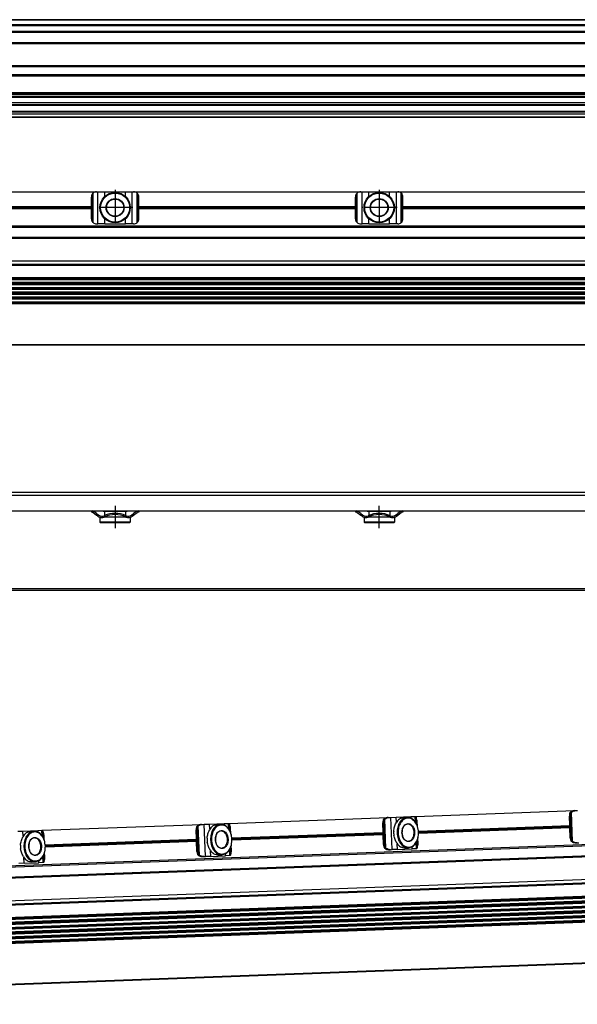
# Model space of a CAD drawing. Header units: millimetres. Extents: x -285 to 2170, y -280 to 203.
# Tile 23 of 32: x 744 to 956, y -252 to 120. Entities that reach past the tile are written whole.
import ezdxf

# ---------------------------------------------------------------- set-up
doc = ezdxf.new("R2010")
doc.units = ezdxf.units.MM
doc.linetypes.add('DOT_CENTER', pattern=[14, 12, -1, 0, -1])
doc.layers.add('1', color=7, linetype='Continuous')

# ---------------------------------------------------------------- blocks, each defined once
blk = doc.blocks.new('REGLA__10', base_point=(445.6, 83.41))
at = {"color": 7, "linetype": 'Continuous'}
for p, q in [((2094.3, 120.41), (543.3, 120.41)), ((554.6, 118.41), (2096.1, 118.41)), ((554.6, 115.91), (2096.1, 115.91)), ((554.6, 111.61), (2096.1, 111.61)), ((554.6, 102.91), (2096.1, 102.91)), ((2096.1, 98.99), (554.6, 98.99)), ((2096.1, 92.69), (554.6, 92.69)), ((554.6, 92.47), (2096.1, 92.47)), ((554.6, 92.43), (2096.1, 92.43)), ((2096.1, 92.09), (554.6, 92.09)), ((2096.1, 91.3), (554.6, 91.3)), ((2096.1, 90.91), (554.6, 90.91)), ((553.73, 85.83), (2090.3, 85.83)), ((2096.1, 88.91), (554.6, 88.91)), ((554.6, 88.13), (2090.3, 88.13)), ((2096.1, 84.71), (456.1, 84.71)), ((456.1, 83.71), (2096.1, 83.71)), ((2096.1, 83.41), (456.1, 83.41)), ((2096.1, 85.42), (543.32, 85.42))]:
    blk.add_line(p, q, dxfattribs=at)
at = {"color": 3, "linetype": 'Continuous'}
for p, q in [((2096.1, 120.21), (543.5, 120.21)), ((554.6, 118.61), (2096.1, 118.61)), ((554.6, 118.21), (2096.1, 118.21)), ((554.6, 116.09), (2096.1, 116.09)), ((554.6, 115.71), (2096.1, 115.71)), ((554.6, 111.81), (2096.1, 111.81)), ((554.6, 111.41), (2096.1, 111.41)), ((554.6, 103.11), (2096.1, 103.11)), ((554.6, 102.71), (2096.1, 102.71)), ((2096.1, 99.49), (554.6, 99.49)), ((554.6, 88.33), (2096.1, 88.33)), ((543.53, 85.63), (2096.1, 85.63))]:
    blk.add_line(p, q, dxfattribs=at)
blk = doc.blocks.new('Regla_G2_cm1540__12', base_point=(445.6, 83.41))
blk.add_blockref('REGLA__10', (445.6, 83.41))
blk = doc.blocks.new('E1', base_point=(626, 100.95))
blk.add_blockref('Regla_G2_cm1540__12', (445.6, 83.41))
blk = doc.blocks.new('REGLA__20', base_point=(445.6, -96.46))
at = {"color": 7, "linetype": 'Continuous'}
for p, q in [((2096.1, -58.46), (456.1, -58.46)), ((456.1, -59.46), (2096.1, -59.46)), ((689.6, -65.46), (771.6, -65.46)), ((771.6, -65.46), (771.6, -65.96)), ((771.6, -65.46), (771.93, -65.46)), ((771.93, -65.96), (771.6, -65.96)), ((771.93, -65.46), (789.27, -65.46)), ((772.23, -66.06), (773.6, -67.08)), ((773.6, -66.46), (772.53, -65.66)), ((773.6, -66.46), (774.4, -67.06)), ((776.1, -65.46), (776.1, -65.71)), ((776.63, -65.71), (776.1, -65.71)), ((776.63, -65.71), (776.63, -67.19)), ((784.58, -65.71), (776.63, -65.71)), ((784.58, -65.71), (784.58, -67.19)), ((785.1, -65.71), (784.58, -65.71)), ((785.1, -65.46), (785.1, -65.71)), ((786.8, -67.06), (787.6, -66.46)), ((788.67, -65.66), (787.6, -66.46)), ((787.6, -67.08), (788.97, -66.06)), ((789.13, -65.96), (788.97, -66.06)), ((789.6, -65.96), (789.13, -65.96)), ((789.27, -65.46), (789.6, -65.46)), ((789.6, -65.46), (789.6, -65.96)), ((789.6, -65.46), (871.6, -65.46)), ((871.6, -65.46), (871.93, -65.46)), ((871.6, -65.46), (871.6, -65.96)), ((871.93, -65.96), (871.6, -65.96)), ((871.93, -65.46), (889.27, -65.46)), ((872.23, -66.06), (873.6, -67.08)), ((873.6, -66.46), (872.53, -65.66)), ((873.6, -66.46), (874.4, -67.06)), ((876.1, -65.46), (876.1, -65.71)), ((876.63, -65.71), (876.1, -65.71)), ((876.63, -65.71), (876.63, -67.19)), ((884.58, -65.71), (876.63, -65.71)), ((884.58, -65.71), (884.58, -67.19)), ((885.1, -65.71), (884.58, -65.71)), ((885.1, -65.46), (885.1, -65.71)), ((886.8, -67.06), (887.6, -66.46)), ((888.67, -65.66), (887.6, -66.46)), ((887.6, -67.08), (888.97, -66.06)), ((889.13, -65.96), (888.97, -66.06)), ((889.6, -65.96), (889.13, -65.96)), ((889.27, -65.46), (889.6, -65.46)), ((889.6, -65.46), (971.6, -65.46)), ((889.6, -65.46), (889.6, -65.96)), ((774.1, -67.46), (773.6, -67.08)), ((774.85, -67.86), (774.85, -69.71)), ((774.9, -67.86), (774.85, -67.86)), ((786.35, -69.71), (774.85, -69.71)), ((775.1, -69.96), (774.85, -69.71)), ((786.1, -69.96), (775.1, -69.96)), ((776.63, -67.86), (776.3, -67.86)), ((776.63, -67.74), (776.63, -67.86)), ((784.58, -67.86), (776.63, -67.86)), ((784.58, -67.74), (784.58, -67.86)), ((784.9, -67.86), (784.58, -67.86)), ((786.1, -69.96), (786.35, -69.71)), ((786.35, -67.86), (786.3, -67.86)), ((786.35, -67.86), (786.35, -69.71)), ((787.1, -67.46), (787.6, -67.08)), ((874.1, -67.46), (873.6, -67.08)), ((874.85, -67.86), (874.85, -69.71)), ((874.9, -67.86), (874.85, -67.86)), ((886.35, -69.71), (874.85, -69.71)), ((875.1, -69.96), (874.85, -69.71)), ((886.1, -69.96), (875.1, -69.96)), ((876.63, -67.86), (876.3, -67.86)), ((876.63, -67.74), (876.63, -67.86)), ((884.58, -67.86), (876.63, -67.86)), ((884.58, -67.74), (884.58, -67.86)), ((884.9, -67.86), (884.58, -67.86)), ((886.1, -69.96), (886.35, -69.71)), ((886.35, -67.86), (886.3, -67.86)), ((886.35, -67.86), (886.35, -69.71)), ((887.1, -67.46), (887.6, -67.08)), ((543.3, -95.46), (2094.3, -95.46))]:
    blk.add_line(p, q, dxfattribs=at)
at = {"color": 3, "linetype": 'Continuous'}
for p, q in [((773.6, -66.46), (773.6, -67.08)), ((787.6, -66.46), (787.6, -67.08)), ((873.6, -66.46), (873.6, -67.08)), ((887.6, -66.46), (887.6, -67.08)), ((2094.3, -94.96), (457.9, -94.96))]:
    blk.add_line(p, q, dxfattribs=at)
at = {"color": 7, "linetype": 'Continuous'}
for centre, radius, start, end in [((771.93, -66.46), 1, 53.1301, 90), ((771.93, -66.46), 0.5, 53.1301, 90), ((780.6, -76.27), 9.91, 66.3625, 113.6375), ((780.6, -76.27), 9.41, 65.256, 114.744), ((789.27, -66.46), 1, 90, 126.8699), ((871.93, -66.46), 1, 53.1301, 90), ((871.93, -66.46), 0.5, 53.1301, 90), ((880.6, -76.27), 9.91, 65.247, 114.753), ((880.6, -76.27), 9.41, 65.256, 114.744), ((889.27, -66.46), 1, 90, 126.8699), ((775.6, -65.46), 2.5, 233.1301, 253.7398), ((775.6, -65.46), 2, 233.1301, 295.1169), ((775.6, -65.46), 2.5, 253.7398, 286.2602), ((775.6, -65.46), 2.5, 286.2602, 295.0781), ((780.6, -76.27), 9.91, 113.6375, 114.753), ((785.6, -65.46), 2.5, 244.9219, 253.7398), ((780.6, -76.27), 9.91, 65.247, 66.3625), ((785.6, -65.46), 2, 244.8831, 306.8699), ((785.6, -65.46), 2.5, 253.7398, 286.2602), ((785.6, -65.46), 2.5, 286.2602, 306.8699), ((875.6, -65.46), 2.5, 233.1301, 253.7398), ((875.6, -65.46), 2, 233.1301, 295.1169), ((875.6, -65.46), 2.5, 253.7398, 286.2602), ((875.6, -65.46), 2.5, 286.2602, 295.0781), ((885.6, -65.46), 2.5, 244.9219, 253.7398), ((885.6, -65.46), 2, 244.8831, 306.8699), ((885.6, -65.46), 2.5, 253.7398, 286.2602), ((885.6, -65.46), 2.5, 286.2602, 306.8699)]:
    blk.add_arc(centre, radius, start, end, dxfattribs=at)
at = {"layer": '1', "color": 2, "linetype": 'DOT_CENTER'}
for p, q in [((780.6, -63.46), (780.6, -71.96)), ((880.6, -71.96), (880.6, -63.46))]:
    blk.add_line(p, q, dxfattribs=at)
blk = doc.blocks.new('Regla_G2_cm1540__21', base_point=(445.6, -96.46))
blk.add_blockref('REGLA__20', (445.6, -96.46))
blk = doc.blocks.new('B1', base_point=(626, -76))
blk.add_blockref('Regla_G2_cm1540__21', (445.6, -96.46))
blk = doc.blocks.new('REGLA__23', base_point=(506.37, -257.01))
at = {"color": 7, "linetype": 'Continuous'}
for p, q in [((1677.08, -165.05), (541.26, -207.14)), ((541.42, -211.54), (1697.03, -168.72)), ((541.69, -211.71), (1691.77, -169.09)), ((537.38, -220.43), (1696.23, -177.49)), ((954.64, -178.81), (955.09, -178.8)), ((955.09, -178.8), (955.7, -178.78)), ((823.65, -183.67), (883.98, -181.43)), ((883.98, -181.43), (884.42, -181.42)), ((884.42, -181.42), (885.04, -181.39)), ((885.04, -181.39), (887.04, -181.32)), ((887.04, -181.32), (892.61, -181.11)), ((889.93, -181.46), (891.23, -181.41)), ((892.61, -181.11), (894.23, -181.05)), ((894.23, -181.05), (894.32, -181.05)), ((894.32, -181.05), (954.64, -178.81)), ((894.63, -181.75), (894.58, -181.58)), ((894.66, -183.75), (894.58, -181.58)), ((894.63, -181.75), (894.7, -183.83)), ((952.73, -184.45), (952.6, -180.89)), ((953.26, -189.07), (952.95, -180.88)), ((1697.59, -183.86), (541.98, -226.68)), ((542.01, -227.37), (1697.62, -184.54)), ((1697.66, -185.69), (542.05, -228.52)), ((752.99, -186.29), (813.32, -184.05)), ((811.41, -189.69), (811.27, -186.13)), ((811.93, -194.31), (811.63, -186.12)), ((813.32, -184.05), (813.76, -184.04)), ((813.76, -184.04), (814.38, -184.01)), ((814.38, -184.01), (816.38, -183.94)), ((816.38, -183.94), (821.94, -183.73)), ((819.26, -184.08), (820.57, -184.03)), ((821.94, -183.73), (823.57, -183.67)), ((823.57, -183.67), (823.65, -183.67)), ((823.96, -184.36), (823.92, -184.2)), ((824, -186.37), (823.92, -184.2)), ((823.96, -184.36), (824.04, -186.45)), ((824.41, -187.3), (824.35, -185.64)), ((882.07, -187.07), (881.94, -183.51)), ((882.59, -191.69), (882.29, -183.5)), ((895.07, -184.68), (895.01, -183.03)), ((895.48, -186.57), (952.73, -184.45)), ((952.76, -185.33), (895.51, -187.45)), ((952.76, -185.33), (952.73, -184.45)), ((952.9, -189.09), (952.76, -185.33)), ((542.07, -229.2), (1697.68, -186.37)), ((542.12, -230.35), (1697.73, -187.52)), ((542.14, -231.03), (1697.75, -188.21)), ((1697.79, -189.36), (542.18, -232.18)), ((743.72, -186.63), (745.71, -186.56)), ((745.71, -186.56), (751.28, -186.35)), ((748.6, -186.7), (749.91, -186.65)), ((751.28, -186.35), (752.9, -186.29)), ((752.9, -186.29), (752.99, -186.29)), ((753.33, -188.99), (753.25, -186.82)), ((753.3, -186.98), (753.25, -186.82)), ((753.3, -186.98), (753.38, -189.07)), ((753.75, -189.92), (753.68, -188.26)), ((754.16, -191.81), (811.41, -189.69)), ((811.44, -190.57), (811.41, -189.69)), ((824.82, -189.19), (882.07, -187.07)), ((882.1, -187.95), (824.85, -190.07)), ((882.1, -187.95), (882.07, -187.07)), ((882.24, -191.71), (882.1, -187.95)), ((895.31, -191.22), (895.24, -189.37)), ((542.21, -232.86), (1697.82, -190.04)), ((1697.86, -191.19), (542.25, -234.01)), ((542.28, -234.69), (1697.89, -191.87)), ((1697.93, -193.02), (542.32, -235.84)), ((1697.96, -193.7), (542.35, -236.53)), ((811.44, -190.57), (754.19, -192.69)), ((811.58, -194.32), (811.44, -190.57)), ((824.33, -195.31), (824.24, -192.94)), ((824.28, -192.86), (824.36, -195.14)), ((824.65, -193.84), (824.58, -191.99)), ((884.43, -193.63), (884.88, -193.61)), ((884.88, -193.61), (885.49, -193.59)), ((887.49, -193.51), (885.49, -193.59)), ((887.49, -193.51), (893.06, -193.31)), ((890.35, -192.96), (891.66, -192.91)), ((894.68, -193.25), (893.06, -193.31)), ((894.77, -193.24), (894.68, -193.25)), ((894.99, -192.69), (894.9, -190.32)), ((894.94, -190.24), (895.02, -192.53)), ((894.99, -192.69), (895.02, -192.53)), ((955.1, -191.01), (955.54, -190.99)), ((955.54, -190.99), (956.16, -190.97)), ((753.67, -197.93), (753.58, -195.56)), ((753.62, -195.47), (753.7, -197.76)), ((753.99, -196.46), (753.92, -194.6)), ((813.77, -196.24), (814.21, -196.23)), ((814.21, -196.23), (814.83, -196.2)), ((816.83, -196.13), (814.83, -196.2)), ((816.83, -196.13), (822.4, -195.92)), ((819.69, -195.57), (821, -195.53)), ((824.02, -195.86), (822.4, -195.92)), ((824.11, -195.86), (824.02, -195.86)), ((824.33, -195.31), (824.36, -195.14)), ((746.16, -198.75), (744.17, -198.82)), ((746.16, -198.75), (751.73, -198.54)), ((749.03, -198.19), (750.34, -198.14)), ((753.36, -198.48), (751.73, -198.54)), ((753.44, -198.48), (753.36, -198.48)), ((753.67, -197.93), (753.7, -197.76)), ((1698.53, -209.29), (542.92, -252.11))]:
    blk.add_line(p, q, dxfattribs=at)
at = {"color": 3, "linetype": 'Continuous'}
for p, q in [((1696.88, -164.82), (541.28, -207.64)), ((541.41, -211.34), (1697.02, -168.52)), ((541.88, -211.6), (1691.62, -168.99)), ((539.6, -221.57), (1698.45, -178.63)), ((541.58, -221.96), (1697.42, -179.13)), ((882.87, -192.79), (882.48, -182.38)), ((883.17, -193.13), (882.75, -182.02)), ((885.49, -193.59), (885.04, -181.39)), ((887.11, -183.26), (887.04, -181.32)), ((892.63, -181.71), (892.61, -181.11)), ((894.31, -183.18), (894.23, -181.05)), ((952.6, -180.89), (952.95, -180.88)), ((953.53, -190.17), (953.15, -179.77)), ((953.83, -190.51), (953.42, -179.4)), ((1697.6, -184.13), (541.99, -226.95)), ((1697.61, -184.27), (542, -227.1)), ((1697.67, -185.96), (542.06, -228.79)), ((1697.67, -186.1), (542.06, -228.93)), ((811.27, -186.13), (811.63, -186.12)), ((812.21, -195.41), (811.82, -185)), ((812.5, -195.75), (812.09, -184.64)), ((814.83, -196.2), (814.38, -184.01)), ((816.45, -185.88), (816.38, -183.94)), ((821.97, -184.32), (821.94, -183.73)), ((823.64, -185.8), (823.57, -183.67)), ((881.94, -183.51), (882.29, -183.5)), ((895.51, -186.94), (952.74, -184.82)), ((895.51, -187.08), (952.75, -184.96)), ((1697.74, -187.79), (542.13, -230.62)), ((1697.74, -187.94), (542.13, -230.76)), ((1697.8, -189.63), (542.2, -232.45)), ((1697.81, -189.77), (542.2, -232.59)), ((745.79, -188.5), (745.71, -186.56)), ((751.3, -186.94), (751.28, -186.35)), ((752.98, -188.42), (752.9, -186.29)), ((824.85, -189.56), (882.08, -187.44)), ((824.85, -189.7), (882.09, -187.58)), ((952.9, -189.09), (953.26, -189.07)), ((1697.87, -191.46), (542.26, -234.28)), ((1697.88, -191.6), (542.27, -234.42)), ((1697.94, -193.29), (542.33, -236.11)), ((1697.95, -193.43), (542.34, -236.25)), ((754.18, -192.18), (811.42, -190.06)), ((754.19, -192.32), (811.42, -190.2)), ((824.02, -195.86), (823.93, -193.54)), ((882.24, -191.71), (882.59, -191.69)), ((887.49, -193.51), (887.41, -191.37)), ((893.06, -193.31), (893.03, -192.51)), ((894.68, -193.25), (894.59, -190.92)), ((746.16, -198.75), (746.09, -196.61)), ((753.36, -198.48), (753.27, -196.16)), ((811.58, -194.32), (811.93, -194.31)), ((816.83, -196.13), (816.75, -193.99)), ((822.4, -195.92), (822.37, -195.13)), ((751.73, -198.54), (751.7, -197.75)), ((1698.53, -209.09), (542.92, -251.91))]:
    blk.add_line(p, q, dxfattribs=at)
at = {"color": 7, "linetype": 'Continuous'}
for centre in [(823.51, -189.68), (894.17, -187.06), (752.84, -192.3)]:
    blk.add_arc(centre, 8.1, 176.76, 187.4846, dxfattribs=at)
for points, knots in [([(953.42, -179.4), (953.66, -179.24), (954.17, -178.9), (954.78, -178.83), (955.09, -178.8)], [0, 0, 0, 0, 0.878357, 1.798194, 1.798194, 1.798194, 1.798194]), ([(882.13, -182.4), (882.07, -182.57), (881.94, -182.93), (881.94, -183.32), (881.94, -183.51)], [0, 0, 0, 0, 0.556583, 1.137064, 1.137064, 1.137064, 1.137064]), ([(882.13, -182.4), (882.16, -182.34), (882.22, -182.21), (882.34, -182.05), (882.49, -181.9), (882.61, -181.83), (882.67, -181.79)], [0, 0, 0, 0, 0.2023408, 0.4055734, 0.6111536, 0.8295963, 0.8295963, 0.8295963, 0.8295963]), ([(882.48, -182.38), (882.42, -182.56), (882.3, -182.92), (882.29, -183.3), (882.29, -183.5)], [0, 0, 0, 0, 0.556583, 1.137064, 1.137064, 1.137064, 1.137064]), ([(882.48, -182.38), (882.5, -182.35), (882.53, -182.28), (882.59, -182.19), (882.66, -182.1), (882.72, -182.05), (882.75, -182.02)], [0, 0, 0, 0, 0.1080226, 0.2240645, 0.3298644, 0.4579017, 0.4579017, 0.4579017, 0.4579017]), ([(883.98, -181.43), (883.75, -181.45), (883.29, -181.5), (882.88, -181.69), (882.67, -181.79)], [0, 0, 0, 0, 0.691442, 1.364768, 1.364768, 1.364768, 1.364768]), ([(882.75, -182.02), (883, -181.85), (883.51, -181.52), (884.11, -181.45), (884.42, -181.42)], [0, 0, 0, 0, 0.878357, 1.798194, 1.798194, 1.798194, 1.798194]), ([(889.93, -181.46), (889.34, -181.6), (888.09, -181.88), (887.35, -182.94), (886.96, -183.51)], [0, 0, 0, 0, 1.741697, 3.722677, 3.722677, 3.722677, 3.722677]), ([(891.23, -181.41), (890.7, -181.53), (889.55, -181.78), (888.28, -183.23), (887.47, -185.13), (887.41, -186.56), (887.38, -187.31)], [0, 0, 0, 0, 1.616329, 3.431134, 5.494301, 7.716385, 7.716385, 7.716385, 7.716385]), ([(895.51, -187.01), (895.43, -186.3), (895.27, -184.94), (894.36, -183.17), (893.05, -181.93), (891.41, -181.5), (889.81, -182.05), (888.6, -183.38), (887.82, -185.21), (887.77, -186.59), (887.74, -187.3)], [0, 0, 0, 0, 2.125471, 4.098936, 5.834836, 7.38089, 8.926944, 10.662844, 12.636309, 14.76178, 14.76178, 14.76178, 14.76178]), ([(895.51, -187.01), (895.42, -186.27), (895.26, -184.84), (894.31, -183.01), (892.94, -181.65), (891.78, -181.49), (891.23, -181.41)], [0, 0, 0, 0, 2.222084, 4.285251, 6.100056, 7.716385, 7.716385, 7.716385, 7.716385]), ([(894.32, -181.05), (894.37, -181.09), (894.52, -181.23), (894.55, -181.44), (894.58, -181.58)], [0, 0, 0, 0, 0.1908491, 0.6061063, 0.6061063, 0.6061063, 0.6061063]), ([(895.01, -183.03), (894.99, -182.79), (894.94, -182.34), (894.73, -181.94), (894.63, -181.75)], [0, 0, 0, 0, 0.694624, 1.348749, 1.348749, 1.348749, 1.348749]), ([(952.79, -179.78), (952.73, -179.95), (952.61, -180.32), (952.6, -180.7), (952.6, -180.89)], [0, 0, 0, 0, 0.556583, 1.137064, 1.137064, 1.137064, 1.137064]), ([(952.79, -179.78), (952.82, -179.72), (952.88, -179.59), (953, -179.43), (953.15, -179.28), (953.27, -179.21), (953.34, -179.17)], [0, 0, 0, 0, 0.2023408, 0.4055734, 0.6111536, 0.8295963, 0.8295963, 0.8295963, 0.8295963]), ([(953.15, -179.77), (953.08, -179.94), (952.96, -180.3), (952.95, -180.68), (952.95, -180.88)], [0, 0, 0, 0, 0.556583, 1.137064, 1.137064, 1.137064, 1.137064]), ([(953.15, -179.77), (953.16, -179.73), (953.19, -179.66), (953.25, -179.57), (953.33, -179.48), (953.38, -179.43), (953.42, -179.4)], [0, 0, 0, 0, 0.1080226, 0.2240645, 0.3298644, 0.4579017, 0.4579017, 0.4579017, 0.4579017]), ([(954.64, -178.81), (954.41, -178.84), (953.96, -178.88), (953.54, -179.07), (953.34, -179.17)], [0, 0, 0, 0, 0.691442, 1.364768, 1.364768, 1.364768, 1.364768]), ([(811.47, -185.02), (811.41, -185.19), (811.28, -185.55), (811.28, -185.93), (811.27, -186.13)], [0, 0, 0, 0, 0.556583, 1.137064, 1.137064, 1.137064, 1.137064]), ([(811.47, -185.02), (811.5, -184.95), (811.56, -184.83), (811.68, -184.67), (811.83, -184.52), (811.95, -184.45), (812.01, -184.41)], [0, 0, 0, 0, 0.2023408, 0.4055734, 0.6111536, 0.8295963, 0.8295963, 0.8295963, 0.8295963]), ([(811.82, -185), (811.76, -185.18), (811.63, -185.54), (811.63, -185.92), (811.63, -186.12)], [0, 0, 0, 0, 0.556583, 1.137064, 1.137064, 1.137064, 1.137064]), ([(811.82, -185), (811.84, -184.97), (811.87, -184.9), (811.93, -184.81), (812, -184.72), (812.06, -184.67), (812.09, -184.64)], [0, 0, 0, 0, 0.1080226, 0.2240645, 0.3298644, 0.4579017, 0.4579017, 0.4579017, 0.4579017]), ([(813.32, -184.05), (813.09, -184.07), (812.63, -184.12), (812.22, -184.31), (812.01, -184.41)], [0, 0, 0, 0, 0.691442, 1.364768, 1.364768, 1.364768, 1.364768]), ([(812.09, -184.64), (812.34, -184.47), (812.85, -184.14), (813.45, -184.07), (813.76, -184.04)], [0, 0, 0, 0, 0.878357, 1.798194, 1.798194, 1.798194, 1.798194]), ([(815.42, -189.22), (815.46, -188.94), (815.53, -188.38), (815.75, -187.57), (816.01, -186.82), (816.21, -186.35), (816.3, -186.13)], [0, 0, 0, 0, 0.859657, 1.688445, 2.516812, 3.22962, 3.22962, 3.22962, 3.22962]), ([(819.26, -184.08), (818.68, -184.21), (817.42, -184.5), (816.69, -185.56), (816.3, -186.13)], [0, 0, 0, 0, 1.741697, 3.722677, 3.722677, 3.722677, 3.722677]), ([(820.57, -184.03), (820.03, -184.15), (818.89, -184.4), (817.62, -185.85), (816.81, -187.74), (816.75, -189.18), (816.72, -189.93)], [0, 0, 0, 0, 1.616329, 3.431134, 5.494301, 7.716385, 7.716385, 7.716385, 7.716385]), ([(824.85, -189.63), (824.77, -188.92), (824.61, -187.55), (823.7, -185.78), (822.39, -184.55), (820.75, -184.12), (819.15, -184.67), (817.93, -186), (817.16, -187.83), (817.1, -189.2), (817.08, -189.92)], [0, 0, 0, 0, 2.125471, 4.098936, 5.834836, 7.38089, 8.926944, 10.662844, 12.636309, 14.76178, 14.76178, 14.76178, 14.76178]), ([(824.85, -189.63), (824.76, -188.89), (824.6, -187.46), (823.65, -185.63), (822.28, -184.27), (821.12, -184.11), (820.57, -184.03)], [0, 0, 0, 0, 2.222084, 4.285251, 6.100056, 7.716385, 7.716385, 7.716385, 7.716385]), ([(823.65, -183.67), (823.7, -183.71), (823.86, -183.85), (823.89, -184.06), (823.92, -184.2)], [0, 0, 0, 0, 0.1908491, 0.6061063, 0.6061063, 0.6061063, 0.6061063]), ([(824.35, -185.64), (824.32, -185.41), (824.28, -184.96), (824.07, -184.56), (823.96, -184.36)], [0, 0, 0, 0, 0.694624, 1.348749, 1.348749, 1.348749, 1.348749]), ([(886.08, -186.6), (886.12, -186.32), (886.19, -185.76), (886.41, -184.95), (886.68, -184.2), (886.87, -183.73), (886.96, -183.51)], [0, 0, 0, 0, 0.859657, 1.688445, 2.516812, 3.22962, 3.22962, 3.22962, 3.22962]), ([(889.22, -187.24), (889.3, -187.82), (889.45, -188.91), (890.37, -190.2), (891.76, -190.74), (893.1, -190.1), (893.89, -188.74), (894.13, -187.06), (893.77, -185.4), (892.88, -184.11), (891.49, -183.57), (890.15, -184.21), (889.33, -185.57), (889.26, -186.66), (889.22, -187.24)], [0, 0, 0, 0, 1.730223, 3.254404, 4.539877, 5.825349, 7.349531, 9.079753, 10.809976, 12.334157, 13.61963, 14.905103, 16.429284, 18.159507, 18.159507, 18.159507, 18.159507]), ([(891.4, -183.91), (891.09, -183.98), (890.45, -184.12), (889.73, -184.94), (889.27, -186.01), (889.24, -186.82), (889.22, -187.24)], [0, 0, 0, 0, 0.913577, 1.939336, 3.105475, 4.361435, 4.361435, 4.361435, 4.361435]), ([(891.64, -190.41), (892.04, -190.29), (892.93, -190.03), (893.69, -188.66), (893.91, -187.07), (893.57, -185.5), (892.72, -184.19), (891.81, -184), (891.4, -183.91)], [0, 0, 0, 0, 1.228779, 2.685686, 4.339589, 5.993492, 7.450399, 8.679178, 8.679178, 8.679178, 8.679178]), ([(744.76, -191.84), (744.79, -191.55), (744.86, -191), (745.09, -190.18), (745.35, -189.44), (745.55, -188.96), (745.64, -188.74)], [0, 0, 0, 0, 0.859657, 1.688445, 2.516812, 3.22962, 3.22962, 3.22962, 3.22962]), ([(748.6, -186.7), (748.02, -186.83), (746.76, -187.11), (746.03, -188.18), (745.64, -188.74)], [0, 0, 0, 0, 1.741697, 3.722677, 3.722677, 3.722677, 3.722677]), ([(749.91, -186.65), (749.37, -186.77), (748.23, -187.01), (746.96, -188.47), (746.15, -190.36), (746.09, -191.8), (746.06, -192.55)], [0, 0, 0, 0, 1.616329, 3.431134, 5.494301, 7.716385, 7.716385, 7.716385, 7.716385]), ([(754.19, -192.25), (754.1, -191.54), (753.95, -190.17), (753.04, -188.4), (751.73, -187.17), (750.09, -186.74), (748.49, -187.29), (747.27, -188.62), (746.5, -190.45), (746.44, -191.82), (746.41, -192.54)], [0, 0, 0, 0, 2.125471, 4.098936, 5.834836, 7.38089, 8.926944, 10.662844, 12.636309, 14.76178, 14.76178, 14.76178, 14.76178]), ([(747.9, -192.48), (747.98, -193.06), (748.13, -194.14), (749.05, -195.44), (750.43, -195.97), (751.78, -195.34), (752.57, -193.98), (752.81, -192.3), (752.45, -190.64), (751.56, -189.34), (750.17, -188.81), (748.82, -189.45), (748.01, -190.81), (747.93, -191.9), (747.9, -192.48)], [0, 0, 0, 0, 1.730223, 3.254404, 4.539877, 5.825349, 7.349531, 9.079753, 10.809976, 12.334157, 13.61963, 14.905103, 16.429284, 18.159507, 18.159507, 18.159507, 18.159507]), ([(750.07, -189.15), (749.77, -189.21), (749.12, -189.35), (748.4, -190.17), (747.95, -191.24), (747.91, -192.06), (747.9, -192.48)], [0, 0, 0, 0, 0.913577, 1.939336, 3.105475, 4.361435, 4.361435, 4.361435, 4.361435]), ([(754.19, -192.25), (754.1, -191.51), (753.94, -190.07), (752.99, -188.24), (751.61, -186.89), (750.46, -186.73), (749.91, -186.65)], [0, 0, 0, 0, 2.222084, 4.285251, 6.100056, 7.716385, 7.716385, 7.716385, 7.716385]), ([(750.31, -195.64), (750.72, -195.53), (751.61, -195.27), (752.36, -193.9), (752.59, -192.31), (752.25, -190.74), (751.39, -189.43), (750.49, -189.24), (750.07, -189.15)], [0, 0, 0, 0, 1.228779, 2.685686, 4.339589, 5.993492, 7.450399, 8.679178, 8.679178, 8.679178, 8.679178]), ([(752.99, -186.29), (753.04, -186.33), (753.2, -186.47), (753.23, -186.67), (753.25, -186.82)], [0, 0, 0, 0, 0.1908491, 0.6061063, 0.6061063, 0.6061063, 0.6061063]), ([(753.68, -188.26), (753.66, -188.03), (753.62, -187.58), (753.4, -187.18), (753.3, -186.98)], [0, 0, 0, 0, 0.694624, 1.348749, 1.348749, 1.348749, 1.348749]), ([(816.72, -189.93), (816.81, -190.67), (816.97, -192.1), (817.92, -193.93), (819.29, -195.29), (820.45, -195.45), (821, -195.53)], [0, 0, 0, 0, 2.222084, 4.285251, 6.100056, 7.716385, 7.716385, 7.716385, 7.716385]), ([(817.08, -189.92), (817.16, -190.63), (817.31, -191.99), (818.22, -193.76), (819.53, -194.99), (821.17, -195.43), (822.77, -194.87), (823.99, -193.55), (824.76, -191.72), (824.82, -190.34), (824.85, -189.63)], [0, 0, 0, 0, 2.125471, 4.098936, 5.834836, 7.38089, 8.926944, 10.662844, 12.636309, 14.76178, 14.76178, 14.76178, 14.76178]), ([(818.56, -189.86), (818.64, -190.44), (818.79, -191.52), (819.71, -192.82), (821.09, -193.35), (822.44, -192.72), (823.23, -191.36), (823.47, -189.68), (823.11, -188.02), (822.22, -186.73), (820.83, -186.19), (819.49, -186.83), (818.67, -188.19), (818.6, -189.28), (818.56, -189.86)], [0, 0, 0, 0, 1.730223, 3.254404, 4.539877, 5.825349, 7.349531, 9.079753, 10.809976, 12.334157, 13.61963, 14.905103, 16.429284, 18.159507, 18.159507, 18.159507, 18.159507]), ([(820.74, -186.53), (820.43, -186.59), (819.78, -186.73), (819.07, -187.56), (818.61, -188.63), (818.58, -189.44), (818.56, -189.86)], [0, 0, 0, 0, 0.913577, 1.939336, 3.105475, 4.361435, 4.361435, 4.361435, 4.361435]), ([(818.56, -189.86), (818.61, -190.28), (818.7, -191.09), (819.24, -192.12), (820.01, -192.89), (820.67, -192.98), (820.98, -193.02)], [0, 0, 0, 0, 1.25596, 2.422099, 3.447858, 4.361435, 4.361435, 4.361435, 4.361435]), ([(820.98, -193.02), (821.38, -192.91), (822.27, -192.65), (823.02, -191.28), (823.25, -189.69), (822.91, -188.12), (822.06, -186.81), (821.15, -186.62), (820.74, -186.53)], [0, 0, 0, 0, 1.228779, 2.685686, 4.339589, 5.993492, 7.450399, 8.679178, 8.679178, 8.679178, 8.679178]), ([(821, -195.53), (821.54, -195.41), (822.68, -195.16), (823.95, -193.71), (824.76, -191.82), (824.82, -190.38), (824.85, -189.63)], [0, 0, 0, 0, 1.616329, 3.431134, 5.494301, 7.716385, 7.716385, 7.716385, 7.716385]), ([(887.24, -191.14), (887.14, -190.92), (886.91, -190.46), (886.59, -189.74), (886.31, -188.95), (886.2, -188.4), (886.14, -188.11)], [0, 0, 0, 0, 0.712866, 1.541304, 2.370036, 3.22962, 3.22962, 3.22962, 3.22962]), ([(887.38, -187.31), (887.47, -188.05), (887.63, -189.49), (888.58, -191.31), (889.95, -192.67), (891.11, -192.83), (891.66, -192.91)], [0, 0, 0, 0, 2.222084, 4.285251, 6.100056, 7.716385, 7.716385, 7.716385, 7.716385]), ([(887.74, -187.3), (887.82, -188.01), (887.98, -189.37), (888.88, -191.14), (890.19, -192.38), (891.83, -192.81), (893.44, -192.26), (894.65, -190.93), (895.43, -189.1), (895.48, -187.72), (895.51, -187.01)], [0, 0, 0, 0, 2.125471, 4.098936, 5.834836, 7.38089, 8.926944, 10.662844, 12.636309, 14.76178, 14.76178, 14.76178, 14.76178]), ([(889.22, -187.24), (889.27, -187.66), (889.36, -188.47), (889.9, -189.51), (890.67, -190.27), (891.33, -190.36), (891.64, -190.41)], [0, 0, 0, 0, 1.25596, 2.422099, 3.447858, 4.361435, 4.361435, 4.361435, 4.361435]), ([(891.66, -192.91), (892.2, -192.79), (893.34, -192.54), (894.61, -191.09), (895.42, -189.2), (895.48, -187.76), (895.51, -187.01)], [0, 0, 0, 0, 1.616329, 3.431134, 5.494301, 7.716385, 7.716385, 7.716385, 7.716385]), ([(952.9, -189.09), (952.92, -189.28), (952.95, -189.66), (953.1, -190.01), (953.18, -190.18)], [0, 0, 0, 0, 0.580481, 1.137064, 1.137064, 1.137064, 1.137064]), ([(953.26, -189.07), (953.27, -189.27), (953.31, -189.65), (953.46, -190), (953.53, -190.17)], [0, 0, 0, 0, 0.580481, 1.137064, 1.137064, 1.137064, 1.137064]), ([(745.92, -196.37), (745.81, -196.16), (745.58, -195.7), (745.26, -194.98), (744.98, -194.19), (744.87, -193.63), (744.82, -193.35)], [0, 0, 0, 0, 0.712866, 1.541304, 2.370036, 3.22962, 3.22962, 3.22962, 3.22962]), ([(746.06, -192.55), (746.14, -193.29), (746.31, -194.72), (747.26, -196.55), (748.63, -197.91), (749.79, -198.07), (750.34, -198.14)], [0, 0, 0, 0, 2.222084, 4.285251, 6.100056, 7.716385, 7.716385, 7.716385, 7.716385]), ([(746.41, -192.54), (746.49, -193.24), (746.65, -194.61), (747.56, -196.38), (748.87, -197.61), (750.51, -198.05), (752.11, -197.49), (753.33, -196.17), (754.1, -194.33), (754.16, -192.96), (754.19, -192.25)], [0, 0, 0, 0, 2.125471, 4.098936, 5.834836, 7.38089, 8.926944, 10.662844, 12.636309, 14.76178, 14.76178, 14.76178, 14.76178]), ([(747.9, -192.48), (747.95, -192.9), (748.04, -193.71), (748.57, -194.74), (749.35, -195.51), (750.01, -195.6), (750.31, -195.64)], [0, 0, 0, 0, 1.25596, 2.422099, 3.447858, 4.361435, 4.361435, 4.361435, 4.361435]), ([(750.34, -198.14), (750.87, -198.03), (752.02, -197.78), (753.29, -196.33), (754.1, -194.43), (754.16, -192.99), (754.19, -192.25)], [0, 0, 0, 0, 1.616329, 3.431134, 5.494301, 7.716385, 7.716385, 7.716385, 7.716385]), ([(816.58, -193.76), (816.47, -193.54), (816.25, -193.08), (815.93, -192.36), (815.64, -191.57), (815.53, -191.01), (815.48, -190.73)], [0, 0, 0, 0, 0.712866, 1.541304, 2.370036, 3.22962, 3.22962, 3.22962, 3.22962]), ([(882.24, -191.71), (882.26, -191.9), (882.29, -192.28), (882.44, -192.63), (882.52, -192.8)], [0, 0, 0, 0, 0.580481, 1.137064, 1.137064, 1.137064, 1.137064]), ([(883.1, -193.37), (883.04, -193.33), (882.91, -193.27), (882.75, -193.13), (882.62, -192.98), (882.55, -192.86), (882.52, -192.8)], [0, 0, 0, 0, 0.2184427, 0.4240229, 0.6272556, 0.8295963, 0.8295963, 0.8295963, 0.8295963]), ([(882.59, -191.69), (882.61, -191.89), (882.64, -192.27), (882.8, -192.62), (882.87, -192.79)], [0, 0, 0, 0, 0.580481, 1.137064, 1.137064, 1.137064, 1.137064]), ([(883.17, -193.13), (883.13, -193.11), (883.07, -193.06), (882.99, -192.97), (882.92, -192.89), (882.89, -192.82), (882.87, -192.79)], [0, 0, 0, 0, 0.1280373, 0.2338372, 0.3498791, 0.4579017, 0.4579017, 0.4579017, 0.4579017]), ([(883.1, -193.37), (883.31, -193.45), (883.74, -193.61), (884.2, -193.62), (884.43, -193.63)], [0, 0, 0, 0, 0.673326, 1.364768, 1.364768, 1.364768, 1.364768]), ([(884.88, -193.61), (884.56, -193.6), (883.96, -193.58), (883.42, -193.28), (883.17, -193.13)], [0, 0, 0, 0, 0.919837, 1.798194, 1.798194, 1.798194, 1.798194]), ([(887.24, -191.14), (887.67, -191.67), (888.49, -192.68), (889.76, -192.87), (890.35, -192.96)], [0, 0, 0, 0, 1.98098, 3.722677, 3.722677, 3.722677, 3.722677]), ([(894.99, -192.69), (894.98, -192.84), (894.96, -193.05), (894.81, -193.2), (894.77, -193.24)], [0, 0, 0, 0, 0.4152572, 0.6061063, 0.6061063, 0.6061063, 0.6061063]), ([(895.02, -192.53), (895.11, -192.32), (895.3, -191.91), (895.31, -191.45), (895.31, -191.22)], [0, 0, 0, 0, 0.654125, 1.348749, 1.348749, 1.348749, 1.348749]), ([(953.77, -190.75), (953.7, -190.71), (953.57, -190.65), (953.41, -190.51), (953.28, -190.36), (953.21, -190.24), (953.18, -190.18)], [0, 0, 0, 0, 0.2184427, 0.4240229, 0.6272556, 0.8295963, 0.8295963, 0.8295963, 0.8295963]), ([(953.83, -190.51), (953.79, -190.49), (953.73, -190.44), (953.65, -190.35), (953.59, -190.27), (953.55, -190.2), (953.53, -190.17)], [0, 0, 0, 0, 0.1280373, 0.2338372, 0.3498791, 0.4579017, 0.4579017, 0.4579017, 0.4579017]), ([(953.77, -190.75), (953.98, -190.83), (954.4, -190.99), (954.86, -191), (955.1, -191.01)], [0, 0, 0, 0, 0.673326, 1.364768, 1.364768, 1.364768, 1.364768]), ([(955.54, -190.99), (955.23, -190.98), (954.62, -190.96), (954.09, -190.66), (953.83, -190.51)], [0, 0, 0, 0, 0.919837, 1.798194, 1.798194, 1.798194, 1.798194]), ([(745.92, -196.37), (746.35, -196.91), (747.16, -197.92), (748.43, -198.1), (749.03, -198.19)], [0, 0, 0, 0, 1.98098, 3.722677, 3.722677, 3.722677, 3.722677]), ([(753.7, -197.76), (753.79, -197.56), (753.97, -197.15), (753.98, -196.69), (753.99, -196.46)], [0, 0, 0, 0, 0.654125, 1.348749, 1.348749, 1.348749, 1.348749]), ([(811.58, -194.32), (811.59, -194.52), (811.63, -194.9), (811.78, -195.25), (811.85, -195.42)], [0, 0, 0, 0, 0.580481, 1.137064, 1.137064, 1.137064, 1.137064]), ([(812.44, -195.98), (812.38, -195.95), (812.25, -195.89), (812.09, -195.75), (811.95, -195.6), (811.89, -195.48), (811.85, -195.42)], [0, 0, 0, 0, 0.2184427, 0.4240229, 0.6272556, 0.8295963, 0.8295963, 0.8295963, 0.8295963]), ([(811.93, -194.31), (811.95, -194.5), (811.98, -194.89), (812.13, -195.24), (812.21, -195.41)], [0, 0, 0, 0, 0.580481, 1.137064, 1.137064, 1.137064, 1.137064]), ([(812.5, -195.75), (812.47, -195.72), (812.41, -195.68), (812.33, -195.59), (812.26, -195.5), (812.22, -195.44), (812.21, -195.41)], [0, 0, 0, 0, 0.1280373, 0.2338372, 0.3498791, 0.4579017, 0.4579017, 0.4579017, 0.4579017]), ([(812.44, -195.98), (812.65, -196.07), (813.08, -196.23), (813.54, -196.24), (813.77, -196.24)], [0, 0, 0, 0, 0.673326, 1.364768, 1.364768, 1.364768, 1.364768]), ([(814.21, -196.23), (813.9, -196.22), (813.29, -196.19), (812.76, -195.9), (812.5, -195.75)], [0, 0, 0, 0, 0.919837, 1.798194, 1.798194, 1.798194, 1.798194]), ([(816.58, -193.76), (817.01, -194.29), (817.82, -195.3), (819.1, -195.49), (819.69, -195.57)], [0, 0, 0, 0, 1.98098, 3.722677, 3.722677, 3.722677, 3.722677]), ([(824.33, -195.31), (824.31, -195.46), (824.3, -195.67), (824.15, -195.81), (824.11, -195.86)], [0, 0, 0, 0, 0.4152572, 0.6061063, 0.6061063, 0.6061063, 0.6061063]), ([(824.36, -195.14), (824.45, -194.94), (824.64, -194.53), (824.65, -194.07), (824.65, -193.84)], [0, 0, 0, 0, 0.654125, 1.348749, 1.348749, 1.348749, 1.348749]), ([(753.67, -197.93), (753.65, -198.08), (753.63, -198.29), (753.49, -198.43), (753.44, -198.48)], [0, 0, 0, 0, 0.4152572, 0.6061063, 0.6061063, 0.6061063, 0.6061063])]:
    blk.add_open_spline(points, degree=3, knots=knots, dxfattribs=at)
blk = doc.blocks.new('Regla_G2_cm1540__24', base_point=(506.37, -279.8))
blk.add_blockref('REGLA__23', (506.37, -257.01))
blk = doc.blocks.new('Alzado1', base_point=(1000, -220))
blk.add_blockref('Regla_G2_cm1540__24', (506.37, -279.8))
blk = doc.blocks.new('REGLA__26', base_point=(445.6, -6.69))
at = {"color": 7, "linetype": 'Continuous'}
for p, q in [((687.6, 55.31), (773.6, 55.31)), ((771.6, 49.75), (771.6, 53.31)), ((773.6, 55.31), (774.1, 55.31)), ((774.1, 55.31), (776.66, 55.31)), ((776.66, 55.31), (784.54, 55.31)), ((784.54, 55.31), (787.1, 55.31)), ((787.1, 55.31), (787.6, 55.31)), ((787.6, 55.31), (873.6, 55.31)), ((788.97, 43.65), (788.97, 54.77)), ((789.13, 54.6), (789.13, 43.82)), ((789.6, 49.75), (789.6, 53.31)), ((871.6, 49.75), (871.6, 53.31)), ((873.6, 55.31), (874.1, 55.31)), ((874.1, 55.31), (876.66, 55.31)), ((876.66, 55.31), (884.54, 55.31)), ((884.54, 55.31), (887.1, 55.31)), ((887.1, 55.31), (887.6, 55.31)), ((887.6, 55.31), (973.6, 55.31)), ((888.97, 43.65), (888.97, 54.77)), ((889.13, 54.6), (889.13, 43.82)), ((889.6, 49.75), (889.6, 53.31)), ((689.6, 49.75), (771.6, 49.75)), ((771.6, 48.87), (689.6, 48.87)), ((771.6, 48.87), (771.6, 49.75)), ((771.6, 45.11), (771.6, 48.87)), ((789.6, 48.87), (789.6, 49.75)), ((789.6, 49.75), (871.6, 49.75)), ((789.6, 45.11), (789.6, 48.87)), ((871.6, 48.87), (789.6, 48.87)), ((871.6, 48.87), (871.6, 49.75)), ((871.6, 45.11), (871.6, 48.87)), ((889.6, 48.87), (889.6, 49.75)), ((889.6, 49.75), (971.6, 49.75)), ((889.6, 45.11), (889.6, 48.87)), ((971.6, 48.87), (889.6, 48.87)), ((2094.3, 42.31), (457.9, 42.31)), ((773.6, 43.11), (774.1, 43.11)), ((776.66, 43.11), (774.1, 43.11)), ((776.66, 43.11), (784.54, 43.11)), ((787.1, 43.11), (784.54, 43.11)), ((787.6, 43.11), (787.1, 43.11)), ((873.6, 43.11), (874.1, 43.11)), ((876.66, 43.11), (874.1, 43.11)), ((876.66, 43.11), (884.54, 43.11)), ((887.1, 43.11), (884.54, 43.11)), ((887.6, 43.11), (887.1, 43.11)), ((457.9, 37.91), (2094.3, 37.91)), ((461.97, 37.73), (2090.23, 37.73)), ((456.1, 29.18), (2096.1, 29.18)), ((2094.3, 22.76), (457.9, 22.76)), ((457.9, 22.07), (2094.3, 22.07)), ((2094.3, 20.92), (457.9, 20.92)), ((457.9, 20.24), (2094.3, 20.24)), ((457.9, 19.09), (2094.3, 19.09)), ((457.9, 18.41), (2094.3, 18.41)), ((2094.3, 17.26), (457.9, 17.26)), ((457.9, 16.57), (2094.3, 16.57)), ((2094.3, 15.42), (457.9, 15.42)), ((457.9, 14.74), (2094.3, 14.74)), ((2094.3, 13.59), (457.9, 13.59)), ((2094.3, 12.91), (457.9, 12.91)), ((2094.3, -2.69), (457.9, -2.69))]:
    blk.add_line(p, q, dxfattribs=at)
at = {"color": 3, "linetype": 'Continuous'}
for p, q in [((771.93, 44), (771.93, 54.42)), ((772.23, 43.65), (772.23, 54.77)), ((774.1, 43.11), (774.1, 55.31)), ((776.66, 53.5), (776.66, 55.31)), ((784.54, 53.5), (784.54, 55.31)), ((787.1, 43.11), (787.1, 55.31)), ((871.93, 44), (871.93, 54.42)), ((872.23, 43.65), (872.23, 54.77)), ((874.1, 43.11), (874.1, 55.31)), ((876.66, 53.5), (876.66, 55.31)), ((884.54, 53.5), (884.54, 55.31)), ((887.1, 43.11), (887.1, 55.31)), ((689.6, 49.38), (771.6, 49.38)), ((689.6, 49.24), (771.6, 49.24)), ((789.6, 49.38), (871.6, 49.38)), ((789.6, 49.24), (871.6, 49.24)), ((889.6, 49.38), (971.6, 49.38)), ((889.6, 49.24), (971.6, 49.24)), ((776.66, 43.11), (776.66, 45.12)), ((784.54, 43.11), (784.54, 45.12)), ((876.66, 43.11), (876.66, 45.12)), ((884.54, 43.11), (884.54, 45.12)), ((2094.3, 41.81), (457.9, 41.81)), ((457.9, 38.11), (2094.3, 38.11)), ((462.08, 37.84), (2090.12, 37.84)), ((456.1, 27.95), (2096.1, 27.95)), ((457.9, 27.49), (2094.3, 27.49)), ((2094.3, 22.49), (457.9, 22.49)), ((2094.3, 22.34), (457.9, 22.34)), ((2094.3, 20.65), (457.9, 20.65)), ((2094.3, 20.51), (457.9, 20.51)), ((2094.3, 18.82), (457.9, 18.82)), ((2094.3, 18.68), (457.9, 18.68)), ((2094.3, 16.99), (457.9, 16.99)), ((2094.3, 16.84), (457.9, 16.84)), ((2094.3, 15.15), (457.9, 15.15)), ((2094.3, 15.01), (457.9, 15.01)), ((2094.3, 13.32), (457.9, 13.32)), ((2094.3, 13.18), (457.9, 13.18)), ((457.9, -2.49), (2094.3, -2.49))]:
    blk.add_line(p, q, dxfattribs=at)
at = {"color": 7, "linetype": 'Continuous'}
for centre, radius in [((780.6, 49.31), 5.75), ((780.6, 49.31), 5.5), ((780.6, 49.31), 3.4), ((780.6, 49.31), 3.25), ((880.6, 49.31), 5.75), ((880.6, 49.31), 5.5), ((880.6, 49.31), 3.4), ((880.6, 49.31), 3.25)]:
    blk.add_circle(centre, radius, dxfattribs=at)
for centre, start, end in [((773.6, 53.31), 146.4427, 180), ((773.6, 53.31), 133.1047, 146.4427), ((773.6, 53.31), 90, 133.1047), ((787.6, 53.31), 46.8953, 90), ((787.6, 53.31), 40.3149, 46.8953), ((787.6, 53.31), 0, 40.3149), ((873.6, 53.31), 146.4427, 180), ((873.6, 53.31), 133.1047, 146.4427), ((873.6, 53.31), 90, 133.1047), ((887.6, 53.31), 46.8953, 90), ((887.6, 53.31), 40.3149, 46.8953), ((887.6, 53.31), 0, 40.3149), ((773.6, 45.11), 180, 213.5573), ((787.6, 45.11), 319.6851, 0), ((873.6, 45.11), 180, 213.5573), ((887.6, 45.11), 319.6851, 0), ((773.6, 45.11), 213.5573, 226.8953), ((773.6, 45.11), 226.8953, 270), ((787.6, 45.11), 270, 313.1047), ((787.6, 45.11), 313.1047, 319.6851), ((873.6, 45.11), 213.5573, 226.8953), ((873.6, 45.11), 226.8953, 270), ((887.6, 45.11), 270, 313.1047), ((887.6, 45.11), 313.1047, 319.6851)]:
    blk.add_arc(centre, 2, start, end, dxfattribs=at)
at = {"layer": '1', "color": 2, "linetype": 'DOT_CENTER'}
for p, q in [((780.6, 56.06), (780.6, 42.56)), ((880.6, 56.06), (880.6, 42.56)), ((880.6, 55.81), (880.6, 42.81)), ((787.35, 49.31), (773.85, 49.31)), ((887.35, 49.31), (873.85, 49.31)), ((887.1, 49.31), (874.1, 49.31))]:
    blk.add_line(p, q, dxfattribs=at)
blk = doc.blocks.new('Regla_G2_cm1540__27', base_point=(445.6, -29.69))
blk.add_blockref('REGLA__26', (445.6, -6.69))
blk = doc.blocks.new('A1', base_point=(626, 12.47))
blk.add_blockref('Regla_G2_cm1540__27', (445.6, -29.69))

msp = doc.modelspace()

# ---------------------------------------------------------------- block references
for name, p in [('E1', (626, 100.95)), ('A1', (626, 12.47)), ('B1', (626, -76)), ('Alzado1', (1000, -220))]:
    msp.add_blockref(name, p)

doc.saveas('drawing.dxf')
